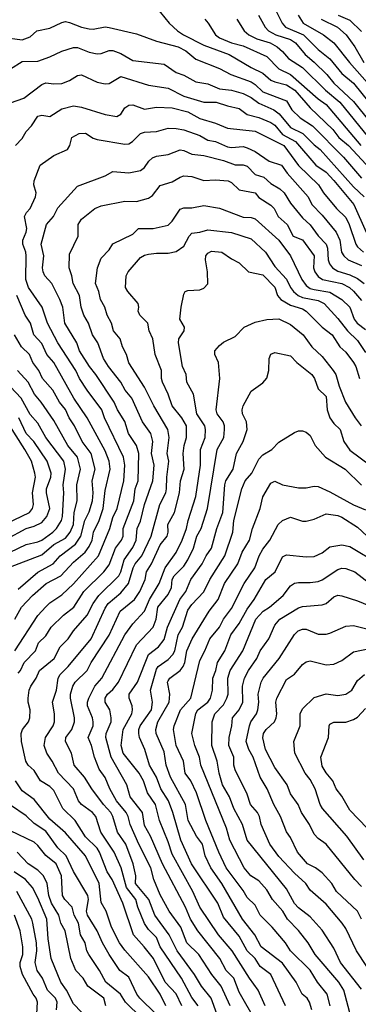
# Model space of a CAD drawing. Header units: metres. Extents: x -51132 to -49532, y -231222 to -229437.
# Tile 184 of 256: x -50722 to -50679, y -229743 to -229618. Entities that reach past the tile are written whole.
import ezdxf

# ---------------------------------------------------------------- set-up
doc = ezdxf.new("R2010")
doc.units = ezdxf.units.M
doc.layers.add('CONTOUR_INDEX', color=1, linetype='Continuous')
doc.layers.add('CONTOUR_INTER', color=3, linetype='Continuous')

msp = doc.modelspace()

# ---------------------------------------------------------------- linework, layer by layer
at = {"layer": 'CONTOUR_INDEX'}
for points, elevation in [([(-50698.46, -229617.76), (-50698.01, -229618.26), (-50697.08, -229619.76), (-50696.58, -229620.12), (-50695.08, -229620.75), (-50693.58, -229621.16), (-50690.58, -229622.51), (-50689.08, -229624.05), (-50687.58, -229624.79), (-50684.08, -229627.84), (-50683.08, -229628.56), (-50678.69, -229633.76)], 45), ([(-50683.69, -229617.76), (-50681.63, -229618.76), (-50680.54, -229619.76), (-50679.45, -229621.26), (-50678.28, -229623.26)], 40), ([(-50722.44, -229633.76), (-50721.58, -229632.87), (-50721.08, -229631.99), (-50720.39, -229631.26), (-50719.58, -229630.06), (-50719.08, -229629.91), (-50718.08, -229630.09), (-50716.58, -229629.11), (-50715.08, -229628.76), (-50714.08, -229628.92), (-50711.08, -229629.82), (-50709.58, -229630.08), (-50709.08, -229629.79), (-50708.58, -229629), (-50708.08, -229628.64), (-50707.58, -229628.6), (-50706.08, -229629.16), (-50704.58, -229628.9), (-50702.58, -229629.01), (-50700.58, -229629.52), (-50699.08, -229630.34), (-50697.08, -229630.95), (-50695.58, -229631.56), (-50692.08, -229631.93), (-50688.41, -229633.76), (-50686.58, -229636.3), (-50684.05, -229638.76), (-50683.41, -229639.76), (-50681.74, -229641.76), (-50680.58, -229642.87), (-50680.15, -229643.76), (-50679.31, -229646.26), (-50679.08, -229646.6), (-50678.32, -229647.26)], 50), ([(-50696.9, -229743.76), (-50697.62, -229741.76), (-50698.88, -229740.26), (-50699.76, -229738.76), (-50701.95, -229735.76), (-50702.94, -229733.76), (-50704.77, -229731.26), (-50705.53, -229729.26), (-50707.24, -229727.26), (-50707.19, -229726.26), (-50707.54, -229724.76), (-50708.46, -229722.26), (-50709.5, -229720.76), (-50710.1, -229718.76), (-50710.37, -229718.26), (-50711.26, -229717.26), (-50712.74, -229715.26), (-50713.68, -229713.76), (-50714.98, -229712.26), (-50715.32, -229710.76), (-50716.11, -229709.26), (-50716.04, -229708.76), (-50715.31, -229707.76), (-50714.97, -229706.76), (-50714.97, -229706.26), (-50715.48, -229703.76), (-50715.48, -229703.26), (-50715.17, -229702.26), (-50714.86, -229701.76), (-50713.36, -229700.26), (-50712.84, -229699.26), (-50710.58, -229695.78), (-50709.15, -229692.76), (-50707.37, -229691.26), (-50706.67, -229690.26), (-50706.01, -229688.76), (-50705.81, -229687.76), (-50705.21, -229686.76), (-50704.08, -229684.33), (-50703.2, -229683.26), (-50703.07, -229682.76), (-50703.11, -229681.76), (-50702.28, -229680.26), (-50701.67, -229677.76), (-50701.52, -229676.26), (-50701.07, -229674.76), (-50701.2, -229672.76), (-50701.06, -229671.76), (-50700.75, -229670.76), (-50700.78, -229669.26), (-50701.37, -229668.26), (-50702.56, -229666.76), (-50703.09, -229665.26), (-50703.8, -229663.76), (-50703.93, -229663.26), (-50703.91, -229662.26), (-50704.72, -229660.26), (-50705.01, -229658.26), (-50705.51, -229657.26), (-50705.66, -229656.26), (-50706.69, -229655.26), (-50706.89, -229654.76), (-50706.79, -229654.26), (-50706.87, -229653.76), (-50708.21, -229652.26), (-50708.51, -229651.76), (-50708.4, -229650.26), (-50708.14, -229649.76), (-50706.58, -229647.97), (-50706.08, -229647.64), (-50705.58, -229647.52), (-50704.58, -229647.39), (-50703.08, -229647.4), (-50702.08, -229647.21), (-50701.08, -229646.53), (-50700.44, -229645.26), (-50700.08, -229644.87), (-50699.08, -229644.76), (-50698.08, -229644.46), (-50695.08, -229644.77), (-50692.58, -229645.57), (-50690.74, -229647.26), (-50689.58, -229649.09), (-50688.08, -229650.71), (-50687.6, -229651.76), (-50687.21, -229652.26), (-50686.63, -229652.76), (-50686.08, -229653.03), (-50684.08, -229653.41), (-50683.33, -229653.76), (-50681.58, -229655.67), (-50680.37, -229657.26), (-50679.08, -229658.48), (-50678.08, -229659.98)], 55), ([(-50722.53, -229693.76), (-50721.65, -229692.26), (-50720.27, -229690.76), (-50718.56, -229689.26), (-50716.68, -229688.26), (-50715.08, -229686.53), (-50713.61, -229685.26), (-50713.08, -229684.55), (-50712.71, -229683.76), (-50712.56, -229682.76), (-50711.85, -229681.26), (-50711.34, -229679.76), (-50711.08, -229677.47), (-50710.42, -229674.76), (-50710.58, -229673.76), (-50711.08, -229672.44), (-50713.34, -229668.26), (-50715.03, -229665.76), (-50717.58, -229661.26), (-50718.46, -229660.26), (-50719.08, -229658.86), (-50720.12, -229657.76), (-50720.55, -229656.26), (-50721.2, -229655.26), (-50722.27, -229652.76)], 50), ([(-50723.58, -229681.65), (-50720.66, -229680.26), (-50720.27, -229679.76), (-50720.13, -229679.26), (-50720.28, -229677.76), (-50719.9, -229675.76), (-50719.96, -229675.26), (-50720.42, -229673.76), (-50721.24, -229672.26), (-50723.16, -229669.26)], 45), ([(-50684.9, -229743.26), (-50685.16, -229742.26), (-50685.48, -229741.76), (-50686.12, -229741.26), (-50686.88, -229739.76), (-50688.58, -229737.36), (-50691.3, -229735.26), (-50692.1, -229733.76), (-50693.67, -229731.76), (-50696.28, -229727.26), (-50697.7, -229725.26), (-50698.38, -229723.76), (-50698.74, -229722.26), (-50699.49, -229721.26), (-50700.56, -229719.26), (-50700.91, -229717.26), (-50702.78, -229713.76), (-50703.32, -229712.26), (-50703.58, -229710.56), (-50704.61, -229708.26), (-50704.64, -229707.76), (-50704.39, -229706.76), (-50702.98, -229704.26), (-50702.86, -229703.26), (-50703.17, -229701.76), (-50703.08, -229701.56), (-50702.86, -229701.26), (-50701.58, -229700.26), (-50701.19, -229699.76), (-50700.96, -229699.26), (-50700.7, -229697.76), (-50700.05, -229696.26), (-50697.9, -229692.76), (-50696.77, -229691.26), (-50695.93, -229689.26), (-50694.26, -229686.76), (-50693.71, -229685.26), (-50692.8, -229683.76), (-50692.4, -229682.26), (-50691.44, -229679.76), (-50691.08, -229678.26), (-50690.08, -229676.53), (-50689.58, -229676.28), (-50688.58, -229676.76), (-50686.58, -229677.15), (-50685.58, -229677.14), (-50684.58, -229676.93), (-50684.08, -229676.98), (-50682.58, -229677.62), (-50679.58, -229679.29), (-50678.08, -229679.9)], 60), ([(-50678.58, -229731.76), (-50679.09, -229730.76), (-50681.74, -229728.26), (-50682.34, -229727.26), (-50683.58, -229725.9), (-50684.42, -229725.26), (-50685.43, -229724.76), (-50686.68, -229723.26), (-50687.58, -229721.44), (-50688.08, -229720.7), (-50688.84, -229718.76), (-50689.7, -229717.26), (-50690.52, -229715.26), (-50691.43, -229713.76), (-50692.31, -229711.26), (-50692.86, -229710.26), (-50693.2, -229709.26), (-50692.8, -229707.26), (-50692.59, -229706.76), (-50691.89, -229705.76), (-50691.72, -229705.26), (-50691.59, -229704.26), (-50691.68, -229703.26), (-50691.29, -229701.76), (-50691.03, -229701.26), (-50689.03, -229698.76), (-50687.08, -229695.69), (-50686.62, -229695.26), (-50686.08, -229695.02), (-50685.58, -229695.02), (-50684.08, -229695.68), (-50683.08, -229695.66), (-50682.58, -229695.55), (-50680.58, -229694.66), (-50679.58, -229694.57), (-50677.58, -229695.07)], 65), ([(-50706.47, -229744.26), (-50708.5, -229742.26), (-50709.14, -229741.26), (-50711, -229739.76), (-50711.78, -229738.26), (-50713.13, -229736.26), (-50713.39, -229735.76), (-50713.62, -229734.76), (-50714.19, -229733.76), (-50714.46, -229732.26), (-50714.99, -229731.26), (-50715.23, -229730.26), (-50716.2, -229729.26), (-50716.46, -229728.76), (-50716.61, -229726.26), (-50717.26, -229724.76), (-50718.58, -229723.7), (-50719.58, -229722.44), (-50720.08, -229722.01), (-50723.08, -229720.56)], 50)]:
    msp.add_lwpolyline(points, dxfattribs=dict(at, elevation=elevation))
at = {"layer": 'CONTOUR_INTER'}
for points, elevation in [([(-50704.61, -229616.26), (-50702.98, -229618.26), (-50701.91, -229619.26), (-50701.16, -229619.76), (-50698.58, -229621.05), (-50695.36, -229622.26), (-50692.58, -229623.88), (-50691.08, -229624.6), (-50690.08, -229625.48), (-50689.58, -229625.72), (-50688.08, -229626.07), (-50687.02, -229626.76), (-50685.08, -229628.99), (-50682.23, -229631.76), (-50681.44, -229632.76), (-50680.24, -229633.76), (-50677.45, -229636.76)], 46), ([(-50691.62, -229617.26), (-50690.81, -229618.76), (-50690.36, -229619.26), (-50689.45, -229619.76), (-50687.58, -229620.35), (-50686.93, -229620.76), (-50685.73, -229622.26), (-50684.58, -229623.2), (-50682.99, -229624.76), (-50682.08, -229625.89), (-50679.58, -229628.21), (-50677.55, -229630.76)], 43), ([(-50689.38, -229616.76), (-50688.63, -229618.26), (-50688.2, -229618.76), (-50685.94, -229619.76), (-50684.08, -229621.59), (-50682.58, -229622.79), (-50681.08, -229624.65), (-50679.58, -229625.85), (-50677.67, -229628.26)], 42), ([(-50686.63, -229617.26), (-50686, -229618.26), (-50683.39, -229619.76), (-50682.08, -229620.77), (-50680.12, -229623.26), (-50676.55, -229627.26)], 41), ([(-50681.53, -229617.26), (-50680.08, -229617.9), (-50678.58, -229619.34)], 39), ([(-50724.08, -229620.06), (-50721.58, -229620.37), (-50720.58, -229619.99), (-50719.71, -229619.26), (-50718.08, -229618.9), (-50716.58, -229618.18), (-50716.08, -229618.07), (-50715.58, -229618.17), (-50714.08, -229618.79), (-50713.08, -229618.98), (-50712.58, -229619.01), (-50711.08, -229618.74), (-50710.58, -229618.8), (-50707.08, -229619.6), (-50704.58, -229620.53), (-50701.81, -229621.26), (-50700.86, -229621.76), (-50699.58, -229622.81), (-50696.58, -229624.01), (-50695.16, -229624.76), (-50692.58, -229625.71), (-50692.08, -229626.02), (-50691.08, -229626.98), (-50688.08, -229628.09), (-50687.4, -229629.26), (-50686.38, -229630.26), (-50684.79, -229631.26), (-50680.85, -229635.26), (-50678.58, -229637.92)], 47), ([(-50694.37, -229617.76), (-50693.45, -229619.26), (-50692.86, -229619.76), (-50691.87, -229620.26), (-50690.15, -229620.76), (-50689.29, -229621.26), (-50688.58, -229621.85), (-50687.82, -229622.76), (-50686.08, -229623.88), (-50683.15, -229626.76), (-50681.35, -229628.26), (-50677.69, -229632.76)], 44), ([(-50723.08, -229624.05), (-50721.58, -229623.14), (-50719.58, -229623.07), (-50718.08, -229622.53), (-50716.58, -229621.81), (-50715.08, -229621.37), (-50714.58, -229621.36), (-50713.08, -229621.94), (-50712.08, -229622.17), (-50711.58, -229622.13), (-50710.58, -229621.75), (-50710.08, -229621.74), (-50709.08, -229622.1), (-50707.58, -229622.99), (-50703.58, -229623.48), (-50702.08, -229624.5), (-50701.08, -229624.87), (-50699.58, -229625.7), (-50698.08, -229625.95), (-50696.58, -229626.59), (-50695.08, -229626.76), (-50693.58, -229627.2), (-50692.58, -229627.69), (-50691.58, -229628.42), (-50689.68, -229629.26), (-50689.04, -229629.76), (-50687.58, -229631.5), (-50686.02, -229632.26), (-50684.58, -229633.67), (-50683.81, -229634.26), (-50679.58, -229639), (-50678.26, -229640.26)], 48), ([(-50723.08, -229628.38), (-50721.36, -229627.76), (-50719.08, -229626.02), (-50718.58, -229625.83), (-50717.58, -229625.96), (-50716.58, -229625.9), (-50715.58, -229625.53), (-50714.58, -229624.9), (-50714.08, -229624.8), (-50712.08, -229625.73), (-50711.08, -229625.97), (-50710.58, -229625.93), (-50709.08, -229625.02), (-50705.58, -229626.13), (-50703.08, -229626.51), (-50701.08, -229627.52), (-50698.58, -229628.26), (-50696.99, -229628.26), (-50695.58, -229628.74), (-50694.08, -229629.09), (-50693.08, -229629.85), (-50691.58, -229630.23), (-50690.08, -229630.85), (-50689.58, -229631.2), (-50688.58, -229632.37), (-50686.97, -229633.26), (-50684.37, -229636.26), (-50683.08, -229637.15), (-50682.08, -229638.21), (-50679.54, -229641.26), (-50678, -229644.76)], 49), ([(-50722.53, -229697.76), (-50719.58, -229693.32), (-50718.58, -229692.2), (-50718.08, -229691.68), (-50716.58, -229690.7), (-50715.08, -229689.29), (-50711.9, -229685.76), (-50710.46, -229682.26), (-50710.08, -229680.9), (-50709.54, -229679.76), (-50708.69, -229676.26), (-50708.56, -229674.26), (-50708.74, -229673.26), (-50711.14, -229668.26), (-50711.47, -229667.26), (-50713.35, -229664.76), (-50714.32, -229663.26), (-50714.77, -229662.26), (-50717.06, -229658.76), (-50718.36, -229656.26), (-50719.06, -229654.26), (-50720.78, -229651.76), (-50721.11, -229650.76), (-50721.08, -229647.76), (-50721.13, -229647.26), (-50721.52, -229646.26), (-50721.52, -229645.76), (-50721.08, -229644.76), (-50721.01, -229644.26), (-50721.31, -229642.76), (-50721.04, -229642.26), (-50720.56, -229641.76), (-50719.9, -229640.26), (-50719.8, -229639.76), (-50720.1, -229638.76), (-50720.06, -229638.26), (-50719.29, -229636.26), (-50717.58, -229635.03), (-50715.86, -229634.26), (-50715.54, -229633.76), (-50715.29, -229632.76), (-50714.36, -229632.26), (-50713.58, -229632.2), (-50712.58, -229632.84), (-50712.08, -229632.99), (-50708.58, -229633.6), (-50708.08, -229633.55), (-50707.59, -229633.26), (-50706.58, -229632.25), (-50706.08, -229632.08), (-50704.58, -229632.01), (-50703.08, -229631.55), (-50702.08, -229631.61), (-50701.08, -229631.78), (-50699.08, -229632.51), (-50698.08, -229633.1), (-50697.08, -229633.25), (-50695.58, -229633.93), (-50695.08, -229634.03), (-50693.58, -229633.91), (-50693.08, -229634.08), (-50692.08, -229634.53), (-50690.27, -229635.76), (-50688.71, -229636.26), (-50688.02, -229637.26), (-50685.35, -229640.26), (-50684.88, -229641.26), (-50683.58, -229642.6), (-50681.81, -229644.76), (-50681.35, -229645.76), (-50681.13, -229647.26), (-50680.82, -229647.76), (-50680.29, -229648.26), (-50678.58, -229648.98)], 51), ([(-50722.08, -229700.6), (-50721.8, -229700.26), (-50721.35, -229699.26), (-50719.9, -229697.76), (-50719.51, -229696.76), (-50718.58, -229695.89), (-50717.93, -229694.76), (-50716.36, -229693.26), (-50715.03, -229692.26), (-50713.78, -229690.26), (-50711.25, -229687.76), (-50710.58, -229686.89), (-50709.74, -229684.76), (-50708.98, -229683.76), (-50708.8, -229683.26), (-50708.77, -229682.26), (-50707.45, -229678.76), (-50707.25, -229677.26), (-50706.9, -229676.26), (-50706.82, -229672.76), (-50707.11, -229671.76), (-50708.13, -229670.26), (-50708.58, -229668.73), (-50709.5, -229667.26), (-50709.91, -229666.26), (-50712.26, -229662.76), (-50713.06, -229661.76), (-50714.31, -229659.76), (-50714.67, -229658.76), (-50716.17, -229656.26), (-50716.45, -229654.26), (-50716.81, -229653.26), (-50717.84, -229651.26), (-50718.7, -229650.26), (-50718.94, -229649.76), (-50719.01, -229649.26), (-50718.82, -229647.76), (-50719.18, -229646.26), (-50718.52, -229643.76), (-50717.62, -229642.76), (-50717.08, -229641.66), (-50714.58, -229638.92), (-50711.08, -229637.62), (-50710.08, -229637.04), (-50708.08, -229637.23), (-50706.58, -229636.93), (-50706.08, -229636.56), (-50705.55, -229635.76), (-50705.08, -229635.34), (-50704.58, -229635.13), (-50703.08, -229634.9), (-50701.58, -229634.33), (-50701.08, -229634.39), (-50700.08, -229634.85), (-50698.58, -229635.03), (-50696.08, -229635.66), (-50694.58, -229636.23), (-50693.58, -229636.2), (-50693.08, -229636.39), (-50692.08, -229637.44), (-50690.96, -229637.76), (-50690.08, -229638.56), (-50688.93, -229639.26), (-50688.4, -229639.76), (-50687.58, -229641.08), (-50686.08, -229642.92), (-50685.08, -229643.8), (-50684.08, -229645.19), (-50683.08, -229646.25), (-50682.9, -229646.76), (-50682.82, -229648.26), (-50682.66, -229648.76), (-50682.26, -229649.26), (-50681.58, -229649.68), (-50680.08, -229650.13), (-50679.08, -229650.61), (-50678.25, -229651.26)], 52), ([(-50701.34, -229742.76), (-50702.08, -229741.22), (-50703.46, -229739.76), (-50704.95, -229736.76), (-50706.11, -229735.26), (-50707.48, -229733.76), (-50708.84, -229729.76), (-50710.2, -229726.76), (-50710.82, -229725.76), (-50711.77, -229723.26), (-50712.1, -229722.76), (-50713.58, -229721.34), (-50714.85, -229719.26), (-50716.42, -229717.76), (-50717.58, -229715.45), (-50718.08, -229714.98), (-50719.26, -229714.26), (-50720.08, -229712.95), (-50720.83, -229712.26), (-50721.12, -229711.76), (-50721.68, -229709.26), (-50721.73, -229708.26), (-50721.55, -229707.76), (-50720.78, -229706.76), (-50720.61, -229706.26), (-50720.57, -229705.26), (-50720.83, -229704.26), (-50720.83, -229703.76), (-50720.72, -229702.76), (-50720.49, -229702.26), (-50719.82, -229701.26), (-50719.38, -229700.26), (-50717.54, -229698.76), (-50716.77, -229697.26), (-50715.77, -229696.26), (-50715.09, -229695.26), (-50713.36, -229693.26), (-50712.58, -229691.76), (-50711.86, -229690.76), (-50709.35, -229688.26), (-50709.07, -229687.76), (-50708.68, -229686.26), (-50707.58, -229684.7), (-50707.15, -229683.76), (-50707, -229682.26), (-50706.58, -229681.37), (-50706.07, -229679.26), (-50705.03, -229676.26), (-50704.87, -229674.26), (-50705.19, -229672.76), (-50705.04, -229671.26), (-50705.29, -229670.26), (-50706.32, -229668.76), (-50707.7, -229665.76), (-50708.54, -229664.76), (-50709.09, -229663.76), (-50710.66, -229661.76), (-50711.3, -229660.76), (-50712, -229658.76), (-50712.68, -229657.76), (-50713.2, -229656.26), (-50713.78, -229655.26), (-50714.13, -229654.26), (-50714.33, -229652.76), (-50715.12, -229651.26), (-50715.29, -229650.26), (-50715.64, -229649.26), (-50715.58, -229647.53), (-50714.5, -229645.26), (-50714.47, -229643.76), (-50714.08, -229643.1), (-50712.36, -229641.76), (-50711.58, -229641.41), (-50708.58, -229640.81), (-50707.08, -229640.86), (-50705.58, -229640.43), (-50705.08, -229640.1), (-50704.08, -229638.83), (-50702.58, -229638.35), (-50701.58, -229637.77), (-50701.08, -229637.62), (-50700.08, -229637.69), (-50698.58, -229638.19), (-50697.08, -229638.13), (-50695.47, -229638.26), (-50695.08, -229638.45), (-50694.08, -229639.39), (-50692.08, -229639.75), (-50691.58, -229640.37), (-50690.08, -229641.34), (-50689.67, -229641.76), (-50689.13, -229642.76), (-50688.01, -229643.76), (-50687.23, -229645.26), (-50686.08, -229645.72), (-50684.6, -229647.76), (-50684.68, -229649.26), (-50684.51, -229649.76), (-50684.08, -229650.34), (-50683.55, -229650.76), (-50681.1, -229651.26), (-50680.11, -229651.76), (-50679.58, -229652.21), (-50678.58, -229653.38)], 53), ([(-50699.28, -229742.76), (-50700.08, -229741.71), (-50701.39, -229739.26), (-50704.1, -229735.26), (-50704.58, -229734.1), (-50705.58, -229733.06), (-50706.08, -229732.31), (-50706.92, -229730.26), (-50707.19, -229729.26), (-50708.36, -229727.76), (-50709.06, -229725.26), (-50709.93, -229723.26), (-50711.63, -229720.76), (-50712.25, -229718.76), (-50712.67, -229718.26), (-50714.06, -229717.26), (-50714.44, -229716.76), (-50715.09, -229715.26), (-50716.97, -229713.26), (-50717.77, -229711.76), (-50718.46, -229710.76), (-50718.78, -229709.76), (-50718.63, -229708.76), (-50717.67, -229707.26), (-50717.51, -229706.76), (-50717.47, -229705.76), (-50717.74, -229704.26), (-50717.23, -229702.76), (-50717.02, -229701.26), (-50716.76, -229700.76), (-50715.74, -229699.76), (-50712.84, -229696.26), (-50711.08, -229692.37), (-50710.69, -229691.76), (-50709.08, -229690.41), (-50708.11, -229689.26), (-50707.52, -229687.26), (-50707.27, -229686.76), (-50706.44, -229685.76), (-50705.26, -229683.26), (-50704.14, -229679.26), (-50703.37, -229677.76), (-50703.29, -229677.26), (-50703.26, -229675.76), (-50703.01, -229673.76), (-50703.22, -229672.76), (-50702.97, -229670.76), (-50703.12, -229669.76), (-50704.92, -229666.76), (-50706.08, -229664.36), (-50708.08, -229661.28), (-50708.35, -229660.26), (-50708.86, -229659.26), (-50709.18, -229658.26), (-50710, -229657.26), (-50710.25, -229656.26), (-50710.83, -229655.26), (-50711.09, -229654.26), (-50711.66, -229653.26), (-50711.89, -229652.26), (-50712.3, -229651.26), (-50712.05, -229649.26), (-50711.58, -229648.04), (-50710.58, -229646.97), (-50710.08, -229646.22), (-50707.58, -229644.98), (-50706.84, -229644.26), (-50704.97, -229644.26), (-50703.08, -229643.84), (-50702.58, -229643.37), (-50701.58, -229641.84), (-50701.08, -229641.66), (-50700.08, -229641.68), (-50698.58, -229641.36), (-50696.58, -229641.7), (-50693.58, -229642.83), (-50692.58, -229642.87), (-50692.08, -229643.04), (-50689.08, -229645.75), (-50687.6, -229647.76), (-50686.15, -229650.76), (-50685.58, -229651.49), (-50685.08, -229651.86), (-50684.58, -229652.02), (-50682.58, -229652.35), (-50681.08, -229653.27), (-50680.08, -229654.26), (-50679.53, -229655.76), (-50679.12, -229656.26), (-50678.08, -229657.09)], 54), ([(-50695.25, -229742.76), (-50696.37, -229740.26), (-50697.56, -229738.76), (-50699.22, -229736.26), (-50700.72, -229734.76), (-50701.49, -229732.76), (-50702.98, -229730.76), (-50704.08, -229728.69), (-50704.9, -229726.76), (-50705.28, -229725.26), (-50706.81, -229722.26), (-50707.89, -229719.76), (-50708.16, -229718.76), (-50708.39, -229718.26), (-50709.62, -229716.76), (-50710.46, -229715.26), (-50711.08, -229713.81), (-50711.81, -229712.76), (-50712.43, -229711.26), (-50712.82, -229709.76), (-50713.23, -229708.76), (-50712.61, -229707.26), (-50712.6, -229706.76), (-50712.67, -229706.26), (-50713.29, -229704.76), (-50713.31, -229704.26), (-50713.15, -229703.76), (-50712.38, -229702.26), (-50711.48, -229701.26), (-50708.59, -229695.76), (-50707.58, -229694.37), (-50706.08, -229692.75), (-50705.43, -229691.26), (-50704.21, -229689.26), (-50703.48, -229687.26), (-50702.08, -229685.3), (-50701.32, -229683.76), (-50700.77, -229682.26), (-50700.57, -229681.26), (-50699.58, -229678.21), (-50698.98, -229674.26), (-50699, -229672.26), (-50698.39, -229670.76), (-50698.36, -229669.76), (-50698.44, -229669.26), (-50699.44, -229667.76), (-50699.87, -229665.26), (-50700.74, -229663.76), (-50700.79, -229662.76), (-50701.26, -229661.76), (-50701.77, -229658.76), (-50701.72, -229658.26), (-50701.07, -229657.26), (-50701.02, -229656.76), (-50701.61, -229655.76), (-50701.45, -229654.26), (-50701.08, -229652.6), (-50700.92, -229652.26), (-50700.58, -229652.14), (-50699.08, -229652.03), (-50698.58, -229651.84), (-50698.08, -229651.27), (-50698.1, -229649.76), (-50698.36, -229648.26), (-50698.3, -229647.76), (-50698.08, -229647.39), (-50697.58, -229647.16), (-50696.27, -229647.26), (-50695.08, -229648.14), (-50694.08, -229648.63), (-50692.9, -229649.76), (-50691.08, -229650.13), (-50689.58, -229651.72), (-50689.24, -229652.76), (-50688.82, -229653.26), (-50687.58, -229654.01), (-50686.08, -229654.47), (-50685.59, -229654.76), (-50683.58, -229656.77), (-50682.32, -229657.76), (-50681.35, -229659.26), (-50680.58, -229659.94), (-50679.58, -229661.26), (-50679.3, -229661.76), (-50678.82, -229663.26)], 56), ([(-50691.95, -229744.76), (-50694.08, -229741), (-50694.77, -229739.26), (-50695.72, -229738.26), (-50696.52, -229736.76), (-50699.32, -229733.26), (-50700.27, -229731.76), (-50700.89, -229730.26), (-50703.79, -229724.76), (-50705.34, -229721.26), (-50706.08, -229719.92), (-50706.32, -229718.26), (-50707.92, -229716.26), (-50708.31, -229714.76), (-50710.32, -229711.26), (-50710.99, -229708.76), (-50710.94, -229708.26), (-50710.32, -229706.76), (-50710.29, -229706.26), (-50710.48, -229705.26), (-50711.07, -229704.26), (-50711.05, -229703.76), (-50710.77, -229703.26), (-50710.08, -229702.67), (-50709.39, -229701.76), (-50707.08, -229697.03), (-50705, -229694.76), (-50704.6, -229693.76), (-50704.39, -229692.26), (-50703.08, -229690.65), (-50702.68, -229689.76), (-50702.58, -229688.76), (-50702.33, -229688.26), (-50701.08, -229687.04), (-50700.58, -229686.26), (-50699.89, -229684.76), (-50699.47, -229683.26), (-50698.91, -229682.26), (-50698.1, -229679.76), (-50696.87, -229672.26), (-50696.04, -229670.76), (-50695.95, -229669.76), (-50695.96, -229669.26), (-50696.13, -229668.76), (-50696.87, -229667.76), (-50697.01, -229667.26), (-50696.52, -229663.26), (-50696.72, -229661.26), (-50697.17, -229660.26), (-50697.19, -229659.76), (-50696.58, -229659.09), (-50696.08, -229658.68), (-50694.58, -229657.97), (-50693.46, -229656.76), (-50692.08, -229656.13), (-50690.58, -229655.79), (-50689.08, -229655.72), (-50687.58, -229656.42), (-50685.99, -229657.76), (-50684.88, -229659.26), (-50683.58, -229660.49), (-50682.16, -229662.26), (-50681.85, -229662.76), (-50681.42, -229664.26), (-50680.6, -229666.26), (-50679.38, -229668.26), (-50678.62, -229669.26)], 57), ([(-50722.08, -229689.95), (-50719.58, -229687.81), (-50717.67, -229686.76), (-50716.79, -229685.76), (-50714.83, -229684.26), (-50714.17, -229683.26), (-50713.65, -229681.26), (-50713.08, -229680.16), (-50712.68, -229678.76), (-50712.58, -229677.76), (-50712.73, -229676.26), (-50712.32, -229674.76), (-50712.86, -229672.76), (-50714, -229671.26), (-50714.95, -229669.26), (-50715.64, -229668.26), (-50716.08, -229667.2), (-50716.87, -229666.26), (-50717.71, -229664.76), (-50718.99, -229663.26), (-50719.47, -229662.26), (-50720.25, -229661.26), (-50720.65, -229660.26), (-50721.66, -229659.26), (-50722.56, -229657.76)], 49), ([(-50690.8, -229742.76), (-50691.68, -229740.76), (-50692.78, -229739.26), (-50694.97, -229735.76), (-50696.72, -229733.76), (-50699.08, -229730.23), (-50699.97, -229728.26), (-50702.58, -229723.53), (-50703.08, -229721.95), (-50704.19, -229719.26), (-50704.71, -229717.26), (-50705.69, -229715.76), (-50706.21, -229714.26), (-50706.78, -229713.26), (-50708.77, -229710.76), (-50709.03, -229709.76), (-50708.8, -229707.76), (-50707.68, -229705.76), (-50707.6, -229705.26), (-50707.64, -229704.76), (-50708.04, -229703.76), (-50708.02, -229703.26), (-50706.97, -229701.76), (-50705.59, -229698.26), (-50704.3, -229697.26), (-50703.58, -229696.36), (-50703.15, -229694.76), (-50701.62, -229691.26), (-50700.85, -229690.26), (-50700.23, -229688.76), (-50698.76, -229686.76), (-50698.28, -229685.76), (-50697.59, -229684.76), (-50696.93, -229682.26), (-50696.14, -229680.26), (-50695.92, -229676.76), (-50695.76, -229676.26), (-50694.86, -229674.76), (-50694.42, -229672.76), (-50693.57, -229671.26), (-50693.07, -229669.76), (-50693.17, -229668.76), (-50693.66, -229667.76), (-50693.71, -229667.26), (-50693.57, -229666.76), (-50692.58, -229664.89), (-50691.08, -229663.82), (-50690.58, -229663.22), (-50690.35, -229662.26), (-50690.29, -229660.76), (-50690.08, -229660.18), (-50689.58, -229660), (-50687.58, -229660.39), (-50686.78, -229661.26), (-50684.86, -229662.76), (-50684.55, -229663.26), (-50684.08, -229664.57), (-50683.08, -229665.58), (-50682.93, -229667.26), (-50682.58, -229668.25), (-50682.08, -229669), (-50681.27, -229669.76), (-50680.82, -229671.26), (-50680.08, -229672.36), (-50676.15, -229675.26)], 58), ([(-50723.41, -229687.26), (-50719.08, -229685.62), (-50717.58, -229684.3), (-50716.08, -229683.5), (-50715.49, -229682.76), (-50715.09, -229681.76), (-50714.98, -229680.26), (-50714.63, -229678.76), (-50714.66, -229676.76), (-50714.21, -229674.76), (-50714.58, -229673.26), (-50715.82, -229671.76), (-50717.58, -229668.62), (-50719.19, -229666.26), (-50720.04, -229665.26), (-50720.83, -229663.76), (-50722.18, -229662.26)], 48), ([(-50725.19, -229686.26), (-50721.08, -229684.32), (-50719.58, -229683.98), (-50719.08, -229683.74), (-50717.69, -229682.76), (-50717.23, -229682.26), (-50716.61, -229681.26), (-50716.48, -229680.76), (-50716.3, -229677.76), (-50716.4, -229676.76), (-50716.11, -229674.76), (-50716.31, -229673.76), (-50718.58, -229670.76), (-50719.58, -229668.94), (-50720.58, -229667.82), (-50721.7, -229665.76), (-50723.08, -229664.35)], 47), ([(-50723.58, -229683.64), (-50721.08, -229682.26), (-50720.08, -229681.98), (-50719.08, -229681.52), (-50718.44, -229680.76), (-50718.08, -229679.76), (-50718.5, -229677.76), (-50718.49, -229677.26), (-50717.97, -229675.76), (-50717.92, -229675.26), (-50718.41, -229673.76), (-50720.11, -229671.26), (-50721.09, -229670.26), (-50722.02, -229668.26)], 46), ([(-50688.21, -229742.76), (-50690.08, -229738.77), (-50691.41, -229737.76), (-50692.08, -229736.76), (-50693.08, -229735.77), (-50694.08, -229733.91), (-50696.08, -229731.5), (-50696.81, -229729.76), (-50700.13, -229724.76), (-50701.47, -229721.76), (-50702.49, -229718.26), (-50703.04, -229716.76), (-50704.03, -229715.26), (-50704.57, -229713.76), (-50705.46, -229712.26), (-50706.04, -229710.26), (-50706.72, -229708.76), (-50706.82, -229708.26), (-50706.81, -229707.76), (-50706.62, -229707.26), (-50705.19, -229705.26), (-50705.09, -229704.26), (-50705.32, -229702.76), (-50704.58, -229700.1), (-50704.36, -229699.76), (-50703.08, -229698.89), (-50702.5, -229698.26), (-50702.24, -229697.76), (-50701.82, -229695.76), (-50701.26, -229694.76), (-50700.58, -229692.63), (-50700.08, -229691.91), (-50698.58, -229690.32), (-50697.8, -229688.76), (-50695.89, -229685.76), (-50694.9, -229682.76), (-50694.76, -229681.26), (-50693.77, -229677.26), (-50693.31, -229676.26), (-50692.5, -229675.26), (-50691.58, -229673.48), (-50691.08, -229672.93), (-50689.96, -229672.26), (-50689.08, -229671.34), (-50687.08, -229670.13), (-50686.58, -229669.89), (-50686.08, -229669.89), (-50685.58, -229670.08), (-50685.08, -229670.51), (-50684.44, -229671.76), (-50683.14, -229673.26), (-50680.65, -229674.76), (-50678.58, -229676.81)], 59), ([(-50682.55, -229742.76), (-50682.93, -229741.26), (-50684.18, -229739.76), (-50685.08, -229738.24), (-50687.58, -229735.76), (-50688.22, -229734.76), (-50689.91, -229732.76), (-50691.44, -229731.26), (-50692.08, -229730.01), (-50693.08, -229729.04), (-50693.58, -229728.14), (-50695.72, -229725.26), (-50696.68, -229723.26), (-50698.32, -229719.26), (-50699.48, -229715.76), (-50700.23, -229714.26), (-50700.94, -229713.26), (-50701.14, -229711.76), (-50702.07, -229709.76), (-50702.42, -229707.76), (-50702.34, -229707.26), (-50701.53, -229705.26), (-50700.2, -229703.76), (-50699.08, -229699.02), (-50698.42, -229697.76), (-50697.82, -229696.26), (-50696.58, -229694.76), (-50696.07, -229693.76), (-50695.08, -229692.42), (-50693.46, -229689.26), (-50692.11, -229687.26), (-50691.56, -229685.76), (-50691.08, -229684.91), (-50690.2, -229683.76), (-50689.13, -229681.76), (-50688.58, -229681.27), (-50687.58, -229680.86), (-50686.08, -229681.34), (-50685.58, -229681.35), (-50684.58, -229681.11), (-50683.08, -229680.41), (-50681.58, -229680.65), (-50681.08, -229680.86), (-50679.08, -229682.12), (-50677.87, -229683.26)], 61), ([(-50679.89, -229744.26), (-50680.81, -229740.76), (-50681.48, -229739.76), (-50684.45, -229736.26), (-50685.36, -229734.76), (-50686.58, -229733.22), (-50687.98, -229731.76), (-50688.57, -229730.76), (-50689.86, -229729.26), (-50690.58, -229728.07), (-50691.58, -229726.93), (-50692.6, -229726.26), (-50693.44, -229725.26), (-50695.26, -229721.76), (-50695.7, -229720.26), (-50698.96, -229712.26), (-50699.11, -229711.26), (-50699.71, -229709.76), (-50700.09, -229708.26), (-50699.58, -229705.71), (-50699.32, -229705.26), (-50698.07, -229704.26), (-50697.73, -229703.76), (-50697.45, -229702.76), (-50697.43, -229701.26), (-50697.04, -229700.26), (-50696.82, -229699.26), (-50695.89, -229697.76), (-50695.13, -229695.76), (-50694.08, -229694.31), (-50693.08, -229692.48), (-50692.19, -229691.26), (-50690.71, -229688.76), (-50689.52, -229687.76), (-50688.58, -229685.86), (-50688.08, -229685.63), (-50685.58, -229685.88), (-50684.58, -229685.83), (-50683.58, -229685.38), (-50682.58, -229684.6), (-50681.08, -229684.34), (-50680.08, -229684.56), (-50676.39, -229686.76)], 62), ([(-50678.58, -229740.62), (-50681.23, -229737.26), (-50682.08, -229735.45), (-50683.58, -229733.18), (-50685.08, -229731.46), (-50686.58, -229730.31), (-50687.08, -229729.77), (-50688.08, -229727.93), (-50693.06, -229721.76), (-50693.68, -229719.76), (-50694.77, -229717.76), (-50695.32, -229716.26), (-50696.18, -229714.76), (-50696.63, -229713.26), (-50696.89, -229711.76), (-50697.54, -229709.76), (-50697.53, -229706.76), (-50697.17, -229705.76), (-50696.08, -229704.61), (-50695.64, -229703.76), (-50695.49, -229703.26), (-50695.53, -229701.26), (-50695.24, -229700.26), (-50693.61, -229697.76), (-50691.98, -229693.76), (-50691.05, -229692.76), (-50690.25, -229692.26), (-50688.52, -229690.76), (-50687.58, -229689.56), (-50687.08, -229689.22), (-50686.58, -229689.12), (-50685.08, -229689.12), (-50684.08, -229688.98), (-50683.58, -229688.8), (-50681.58, -229687.49), (-50681.08, -229687.31), (-50680.58, -229687.34), (-50679.44, -229687.76), (-50677.58, -229689.19)], 63), ([(-50677.92, -229737.76), (-50679.21, -229735.76), (-50680.58, -229732.94), (-50681.03, -229732.26), (-50683.08, -229729.86), (-50685.08, -229728.08), (-50685.66, -229727.26), (-50687.08, -229725.96), (-50689.08, -229723.83), (-50690.22, -229722.26), (-50691.29, -229719.76), (-50691.5, -229718.76), (-50691.75, -229718.26), (-50692.66, -229717.26), (-50693.08, -229715.92), (-50694.58, -229712.83), (-50694.75, -229712.26), (-50694.75, -229711.26), (-50695.39, -229709.76), (-50695.37, -229708.76), (-50695.03, -229707.26), (-50694.94, -229706.26), (-50694.08, -229705.25), (-50693.64, -229704.26), (-50693.66, -229702.26), (-50693.4, -229701.26), (-50692.89, -229700.26), (-50691.85, -229698.76), (-50691.42, -229697.76), (-50690.33, -229696.26), (-50689.58, -229694.52), (-50688.95, -229693.76), (-50686.58, -229692.33), (-50686.08, -229692.17), (-50683.58, -229691.96), (-50683.08, -229691.79), (-50682.08, -229690.92), (-50681.58, -229690.73), (-50681.08, -229690.83), (-50679.08, -229691.45), (-50674.58, -229693.29)], 64), ([(-50678.58, -229727.61), (-50679.44, -229726.76), (-50683.08, -229722.27), (-50684.08, -229721.56), (-50684.58, -229720.99), (-50685.16, -229719.76), (-50686.19, -229718.26), (-50686.61, -229717.26), (-50687.58, -229715.89), (-50688.02, -229714.76), (-50689.58, -229712.56), (-50690.75, -229710.26), (-50691.08, -229708.81), (-50690.99, -229708.26), (-50690.68, -229707.76), (-50689.6, -229706.76), (-50689.41, -229706.26), (-50689.33, -229705.76), (-50689.43, -229704.26), (-50689.31, -229703.76), (-50688.08, -229701.4), (-50687.08, -229700.72), (-50686.08, -229699.5), (-50685.58, -229699.17), (-50685.08, -229699.04), (-50683.08, -229699.54), (-50682.08, -229699.48), (-50681.08, -229699), (-50679.58, -229697.92), (-50677.58, -229697.47)], 66), ([(-50678.3, -229724.26), (-50680.45, -229721.26), (-50683.51, -229717.76), (-50683.84, -229717.26), (-50684.46, -229715.26), (-50685.08, -229714.09), (-50685.73, -229713.26), (-50687.05, -229710.76), (-50687.16, -229709.26), (-50686.36, -229707.26), (-50686.36, -229705.76), (-50686.08, -229705.14), (-50684.58, -229703.68), (-50683.08, -229703.22), (-50681.58, -229703.45), (-50680.58, -229703.25), (-50679.81, -229702.76), (-50679.08, -229701.53), (-50678.2, -229700.76)], 67), ([(-50677.87, -229720.26), (-50680.08, -229717.98), (-50681.08, -229716.2), (-50681.79, -229715.26), (-50682.21, -229714.26), (-50683.08, -229713.22), (-50683.58, -229712.37), (-50683.76, -229711.26), (-50682.78, -229708.76), (-50682.7, -229707.26), (-50682.58, -229707.05), (-50682.08, -229706.82), (-50680.58, -229706.82), (-50679.58, -229706.48), (-50679.08, -229706.16), (-50678.08, -229705.09)], 68), ([(-50703.38, -229742.76), (-50704.09, -229741.26), (-50705.58, -229739.08), (-50708.58, -229735.71), (-50709.27, -229734.76), (-50710.26, -229732.76), (-50710.95, -229730.76), (-50711.58, -229729.64), (-50711.82, -229727.26), (-50713.58, -229723.76), (-50716.08, -229720.81), (-50718.08, -229719.09), (-50720.08, -229716.6), (-50721.58, -229715.5), (-50722.43, -229714.26)], 52), ([(-50704.64, -229743.76), (-50706.69, -229741.76), (-50707.06, -229741.26), (-50708.08, -229739.12), (-50709.23, -229738.26), (-50710.57, -229736.26), (-50711.42, -229734.76), (-50712.08, -229733.26), (-50713.29, -229731.26), (-50713.42, -229730.76), (-50713.18, -229729.26), (-50713.27, -229728.76), (-50715.08, -229725.74), (-50715.99, -229723.76), (-50717.08, -229722.71), (-50718.58, -229720.63), (-50720.08, -229719.63), (-50721.08, -229718.66), (-50723.08, -229717.32)], 51), ([(-50710.99, -229742.76), (-50711.24, -229741.76), (-50713.26, -229740.26), (-50713.87, -229739.26), (-50714.8, -229738.26), (-50715.43, -229736.76), (-50716.15, -229733.26), (-50716.7, -229732.26), (-50716.96, -229731.26), (-50717.89, -229729.76), (-50718.19, -229728.76), (-50718.43, -229727.26), (-50718.9, -229726.26), (-50719.58, -229725.57), (-50720.82, -229724.76), (-50722.21, -229723.26)], 49), ([(-50713.08, -229744.58), (-50715.08, -229742.51), (-50715.95, -229740.76), (-50716.68, -229739.76), (-50717.92, -229736.76), (-50718.3, -229734.26), (-50718.45, -229731.76), (-50719.58, -229729.06), (-50720.29, -229727.76), (-50721.17, -229726.76), (-50722.61, -229725.76)], 48), ([(-50717.22, -229743.26), (-50717.17, -229742.26), (-50717.36, -229741.76), (-50718.39, -229740.76), (-50719.02, -229739.26), (-50719.68, -229738.26), (-50719.93, -229737.26), (-50719.73, -229735.76), (-50719.77, -229734.76), (-50720.22, -229732.26), (-50720.35, -229731.76), (-50722.26, -229728.26)], 47), ([(-50719.72, -229743.76), (-50719.65, -229742.26), (-50719.8, -229741.76), (-50720.2, -229741.26), (-50721.55, -229738.76), (-50721.82, -229737.76), (-50721.83, -229737.26), (-50721.52, -229736.26), (-50721.5, -229735.26), (-50721.85, -229733.26), (-50722.55, -229731.26)], 46)]:
    msp.add_lwpolyline(points, dxfattribs=dict(at, elevation=elevation))

doc.saveas('drawing.dxf')
